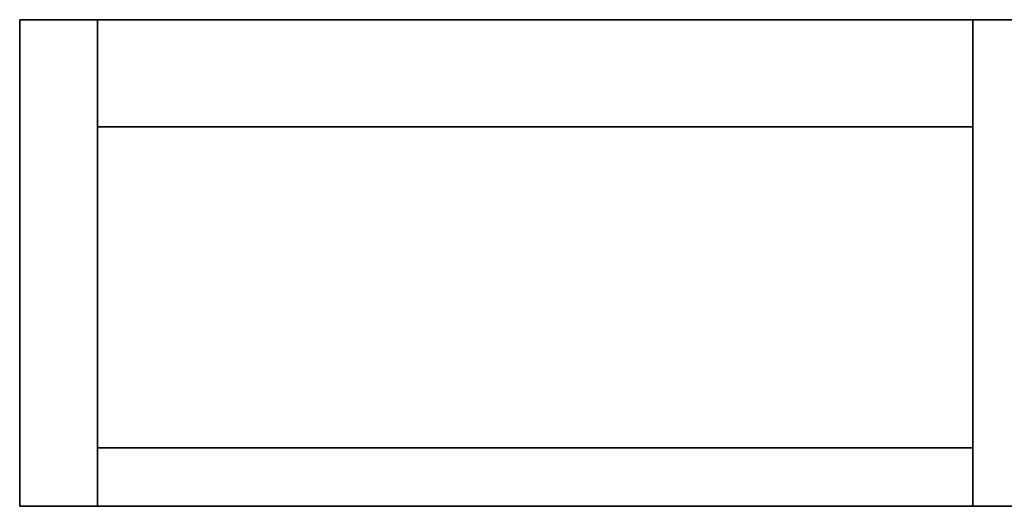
# Model space of a CAD drawing. Header units: millimetres. Extents: x -10540 to 6039, y -7467 to 6433.
# Tile 91 of 236: x -8630 to -8427, y 433 to 533. Entities that reach past the tile are written whole.
import ezdxf

# ---------------------------------------------------------------- set-up
doc = ezdxf.new("R2010")
doc.units = ezdxf.units.MM
doc.header["$LTSCALE"] = 8

msp = doc.modelspace()

# ---------------------------------------------------------------- linework, layer by layer
at = {"linetype": 'Continuous', "lineweight": 35}
for p, q in [((-8629.65, 433.35), (-8629.65, 533.35)), ((-8629.65, 533.35), (-8613.65, 533.35)), ((-8613.65, 511.35), (-8613.65, 533.35)), ((-8613.65, 533.35), (-8433.65, 533.35)), ((-8613.65, 433.35), (-8613.65, 533.35)), ((-8433.65, 533.35), (-8408.65, 533.35)), ((-8433.65, 433.35), (-8433.65, 533.35)), ((-8433.65, 511.35), (-8433.65, 533.35)), ((-8613.65, 511.35), (-8433.65, 511.35)), ((-8613.65, 445.35), (-8433.65, 445.35)), ((-8613.65, 433.35), (-8613.65, 445.35)), ((-8433.65, 433.35), (-8433.65, 445.35)), ((-8629.65, 433.35), (-8613.65, 433.35)), ((-8613.65, 433.35), (-8433.65, 433.35)), ((-8408.65, 433.35), (-8433.65, 433.35))]:
    msp.add_line(p, q, dxfattribs=at)

doc.saveas('drawing.dxf')
